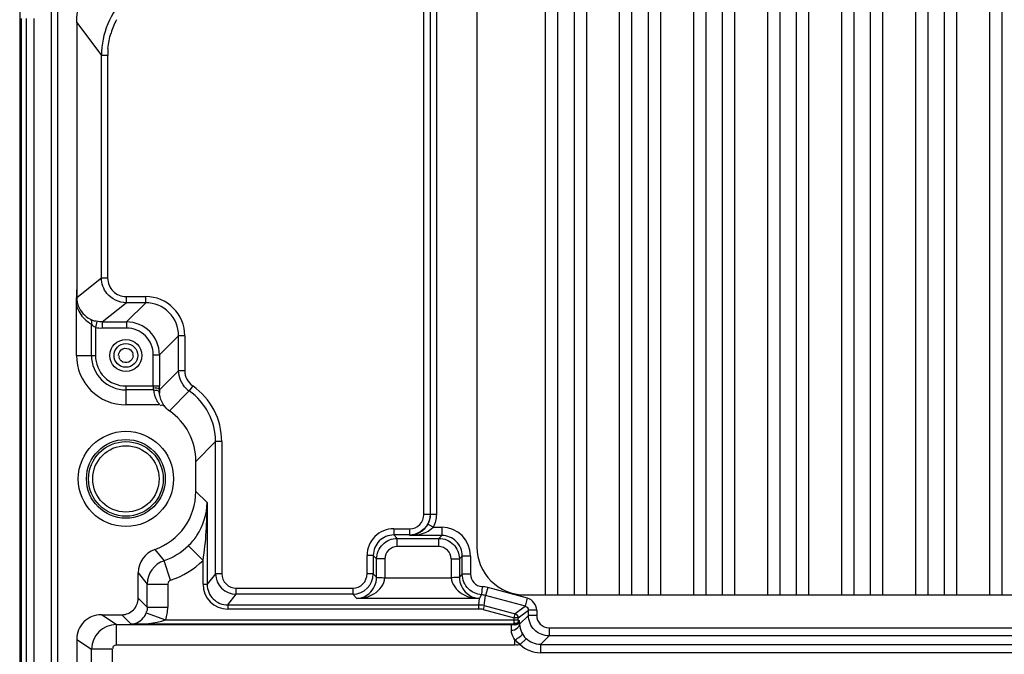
# Model space of a CAD drawing. Header units: inches. Extents: x 0 to 166, y 0 to 117.
# Tile 64 of 72: x 115 to 120, y 66 to 69. Entities that reach past the tile are written whole.
import ezdxf

# ---------------------------------------------------------------- set-up
doc = ezdxf.new("R2010")
doc.units = ezdxf.units.IN
doc.header["$LTSCALE"] = 9.105315
doc.header["$MEASUREMENT"] = 0
doc.layers.get('0').update_dxf_attribs({"linetype": 'CONTINUOUS'})

msp = doc.modelspace()

# ---------------------------------------------------------------- linework, layer by layer
at = {"color": 7, "linetype": 'CONTINUOUS'}
for p, q in [((115.1305, 71.2472), (115.1305, 42.087)), ((117.6465, 66.3796), (117.6465, 70.403)), ((117.7056, 66.3796), (117.7056, 70.403)), ((117.7843, 66.3796), (117.7843, 70.403)), ((117.8434, 66.3796), (117.8434, 70.403)), ((118.0008, 66.3796), (118.0008, 70.403)), ((118.0599, 66.3796), (118.0599, 70.403)), ((118.1386, 66.3796), (118.1386, 70.403)), ((118.1977, 66.3796), (118.1977, 70.403)), ((118.3552, 66.3796), (118.3552, 70.403)), ((118.4142, 66.3796), (118.4142, 70.403)), ((118.493, 66.3796), (118.493, 70.403)), ((118.552, 66.3796), (118.552, 70.403)), ((118.7095, 66.3796), (118.7095, 70.403)), ((118.7685, 66.3796), (118.7685, 70.403)), ((118.8473, 66.3796), (118.8473, 70.403)), ((118.9063, 66.3796), (118.9063, 70.403)), ((119.0638, 66.3796), (119.0638, 70.403)), ((119.1229, 66.3796), (119.1229, 70.403)), ((119.2016, 66.3796), (119.2016, 70.403)), ((119.2607, 66.3796), (119.2607, 70.403)), ((119.4182, 66.3796), (119.4182, 70.403)), ((119.4772, 66.3796), (119.4772, 70.403)), ((119.5559, 66.3796), (119.5559, 70.403)), ((119.615, 66.3796), (119.615, 70.403)), ((119.7725, 66.3796), (119.7725, 70.403)), ((119.8315, 66.3796), (119.8315, 70.403)), ((117.3178, 70.1728), (117.3178, 66.6098)), ((117.0645, 66.7649), (117.0645, 70.0177)), ((117.094, 70.018), (117.094, 66.7646)), ((117.1241, 70.0183), (117.1241, 66.7643)), ((115.2822, 43.9158), (115.2822, 69.3235)), ((115.3117, 69.3165), (115.3117, 43.9228)), ((115.1392, 42.4482), (115.1392, 69.1375)), ((115.1631, 42.4483), (115.1631, 69.1375)), ((115.1989, 69.1375), (115.1989, 42.4483)), ((115.4033, 69.1168), (115.4032, 67.8386)), ((115.4034, 69.1182), (115.5218, 68.9606)), ((115.5218, 67.8954), (115.5218, 68.9606)), ((115.5513, 68.9606), (115.5218, 68.9606)), ((115.5513, 68.9606), (115.5513, 67.8953)), ((115.5218, 67.8954), (115.4037, 67.8009)), ((115.5513, 67.8954), (115.5218, 67.8954)), ((115.4024, 67.7644), (115.4032, 67.8386)), ((115.6398, 67.8068), (115.6398, 67.7773)), ((115.6398, 67.8068), (115.7333, 67.8068)), ((115.7333, 67.7773), (115.7333, 67.8068)), ((115.4024, 67.5252), (115.4024, 67.7644)), ((115.525, 67.6854), (115.6398, 67.7773)), ((115.7333, 67.7773), (115.6398, 67.7773)), ((115.7333, 67.7773), (115.6414, 67.6854)), ((115.4741, 67.5252), (115.4741, 67.6752)), ((115.4992, 67.6882), (115.4928, 67.6594)), ((115.4928, 67.6594), (115.4928, 67.5252)), ((115.525, 67.6854), (115.525, 67.6559)), ((115.525, 67.6854), (115.6414, 67.6854)), ((115.6414, 67.6559), (115.525, 67.6559)), ((115.6414, 67.6854), (115.6414, 67.6559)), ((115.7989, 67.5279), (115.8908, 67.6198)), ((115.8908, 67.4522), (115.8908, 67.6198)), ((115.9203, 67.6198), (115.8908, 67.6198)), ((115.9203, 67.6198), (115.9203, 67.4522)), ((115.4024, 67.5252), (115.4928, 67.5252)), ((115.7693, 67.3793), (115.7693, 67.5279)), ((115.7693, 67.5279), (115.7989, 67.5279)), ((115.7989, 67.5279), (115.7989, 67.3793)), ((115.8908, 67.4522), (115.7988, 67.3602)), ((115.9203, 67.4522), (115.8908, 67.4522)), ((115.6386, 67.3793), (115.6386, 67.2889)), ((115.6387, 67.3793), (115.7989, 67.3793)), ((115.7693, 67.3793), (115.7693, 67.3764)), ((115.7693, 67.3764), (115.7693, 67.3736)), ((115.7693, 67.3736), (115.7693, 67.3708)), ((115.9582, 67.3795), (115.9414, 67.3553)), ((115.7707, 67.3606), (115.6386, 67.3606)), ((115.9414, 67.3553), (115.8467, 67.2606)), ((115.7994, 67.2889), (115.6386, 67.2889)), ((115.9733, 67.0184), (116.0679, 67.113)), ((116.0679, 66.4811), (116.0679, 67.113)), ((116.0974, 67.113), (116.0679, 67.113)), ((116.0974, 67.113), (116.0974, 66.4811)), ((115.9733, 66.8748), (115.9733, 67.0184)), ((116.0273, 66.8213), (115.9733, 66.8748)), ((116.0273, 66.8213), (116.0273, 66.4303)), ((117.1241, 66.7643), (117.0645, 66.7649)), ((117.1087, 66.7035), (117.0828, 66.7175)), ((116.9205, 66.696), (116.9205, 66.6665)), ((116.9205, 66.696), (116.9956, 66.696)), ((116.9368, 66.6502), (116.9205, 66.6665)), ((116.9956, 66.6665), (116.9205, 66.6665)), ((116.9956, 66.696), (116.9956, 66.6665)), ((116.9979, 66.6642), (116.9956, 66.6665)), ((117.1497, 66.6642), (116.9979, 66.6642)), ((117.1087, 66.7035), (117.1497, 66.7035)), ((117.1497, 66.6642), (117.1357, 66.6502)), ((117.1497, 66.7035), (117.1497, 66.6642)), ((116.0076, 66.545), (115.9381, 66.6146)), ((116.9368, 66.6108), (116.9368, 66.6502)), ((116.9368, 66.6502), (117.1357, 66.6502)), ((117.1357, 66.6108), (117.1357, 66.6502)), ((115.7764, 66.5965), (115.8219, 66.5432)), ((116.7926, 66.4811), (116.7926, 66.5681)), ((116.8221, 66.5681), (116.7926, 66.5681)), ((116.8221, 66.5681), (116.8221, 66.4811)), ((116.8221, 66.5681), (116.8384, 66.5518)), ((117.1357, 66.6108), (116.9367, 66.6108)), ((117.2341, 66.5518), (117.2481, 66.5658)), ((117.2481, 66.4788), (117.2481, 66.5658)), ((117.2874, 66.5658), (117.2481, 66.5658)), ((117.2874, 66.5658), (117.2874, 66.4788)), ((115.8526, 66.4498), (115.8219, 66.5432)), ((116.0076, 66.4303), (116.0076, 66.545)), ((116.8384, 66.4648), (116.8384, 66.5518)), ((116.8778, 66.5518), (116.8384, 66.5518)), ((116.8778, 66.5517), (116.8778, 66.4613)), ((117.1948, 66.5518), (117.2341, 66.5518)), ((117.1948, 66.5517), (117.1948, 66.4613)), ((117.2341, 66.5518), (117.2341, 66.4648)), ((115.6977, 66.3637), (115.6977, 66.4851)), ((115.6977, 66.4851), (115.7407, 66.4311)), ((116.0679, 66.4811), (116.0273, 66.4303)), ((116.0974, 66.4811), (116.0679, 66.4811)), ((116.8221, 66.4811), (116.7926, 66.4811)), ((116.8384, 66.4648), (116.8221, 66.4811)), ((117.2481, 66.4788), (117.2341, 66.4648)), ((117.2874, 66.4788), (117.2481, 66.4788)), ((115.7407, 66.3207), (115.7407, 66.4311)), ((115.7407, 66.4311), (115.8391, 66.4311)), ((115.8391, 66.4311), (115.8391, 66.3207)), ((116.0076, 66.4303), (116.0273, 66.4303)), ((116.8778, 66.4613), (117.1948, 66.4613)), ((116.1257, 66.3319), (116.1663, 66.3827)), ((116.1663, 66.3827), (116.1663, 66.4122)), ((116.1663, 66.4122), (116.7237, 66.4122)), ((116.7237, 66.3827), (116.1663, 66.3827)), ((116.7237, 66.4122), (116.7237, 66.3827)), ((116.7237, 66.3827), (116.7435, 66.3629)), ((117.3322, 66.3663), (117.3402, 66.3802)), ((117.3427, 66.4196), (117.3403, 66.3806)), ((117.3531, 66.3285), (117.3595, 66.377)), ((117.3697, 66.415), (117.3595, 66.377)), ((117.5501, 66.3259), (117.3595, 66.377)), ((117.5603, 66.3639), (117.3697, 66.415)), ((117.5481, 66.3796), (127.2725, 66.3796)), ((115.7407, 66.3207), (115.6977, 66.3637)), ((116.1257, 66.3319), (116.1257, 66.3122)), ((116.1257, 66.3319), (117.3276, 66.3319)), ((117.3297, 66.3629), (116.7435, 66.3629)), ((117.3276, 66.3319), (117.3297, 66.3629)), ((117.3276, 66.3122), (117.3276, 66.3319)), ((117.5501, 66.3259), (117.5603, 66.3639)), ((115.5927, 66.2376), (115.5215, 66.285)), ((115.5215, 66.285), (115.619, 66.285)), ((115.619, 66.285), (115.664, 66.24)), ((115.7358, 66.2936), (115.8282, 66.2597)), ((115.7407, 66.3207), (115.8391, 66.3207)), ((117.3276, 66.3122), (116.1257, 66.3122)), ((117.3531, 66.3285), (117.348, 66.3095)), ((117.348, 66.3095), (117.4965, 66.2697)), ((117.3531, 66.3285), (117.5016, 66.2887)), ((117.4965, 66.2697), (117.5016, 66.2887)), ((117.5501, 66.3259), (117.5016, 66.2887)), ((117.5162, 66.2697), (117.5647, 66.3069)), ((117.5647, 66.2819), (117.5647, 66.3069)), ((117.6041, 66.3069), (117.5647, 66.3069)), ((117.6041, 66.3069), (117.6041, 66.2819)), ((115.5927, 66.2376), (115.5927, 66.1391)), ((115.5927, 66.2376), (117.4805, 66.2376)), ((117.4965, 66.24), (115.664, 66.24)), ((115.8282, 66.2597), (117.5162, 66.2597)), ((117.4805, 66.2376), (117.5001, 66.237)), ((117.4965, 66.24), (117.4965, 66.2697)), ((117.5162, 66.2697), (117.4965, 66.2697)), ((117.501, 66.237), (117.4965, 66.24)), ((117.5162, 66.2597), (117.5162, 66.2697)), ((117.5162, 66.2597), (117.5217, 66.256)), ((117.5223, 66.2395), (117.5217, 66.2548)), ((117.5647, 66.2819), (117.5223, 66.2395)), ((117.6041, 66.2819), (117.5647, 66.2819)), ((117.6631, 66.2229), (117.6631, 66.1835)), ((117.6631, 66.2229), (127.1575, 66.2229)), ((115.4034, 66.1669), (115.4034, 50.7732)), ((115.4034, 66.1669), (115.4746, 66.1195)), ((117.5002, 66.1391), (117.5002, 66.1651)), ((117.5531, 66.1701), (117.5257, 66.1419)), ((117.6218, 66.1422), (117.6631, 66.1835)), ((117.6218, 66.1422), (117.6218, 66.1029)), ((117.6218, 66.1422), (127.1988, 66.1422)), ((127.1575, 66.1835), (117.6631, 66.1835)), ((115.4746, 50.886), (115.4746, 66.1195)), ((115.5731, 66.1195), (115.4746, 66.1195)), ((115.5731, 66.1195), (115.5731, 50.886)), ((117.5002, 66.1391), (115.5927, 66.1391)), ((127.1988, 66.1029), (117.6218, 66.1029))]:
    msp.add_line(p, q, dxfattribs=at)
msp.add_lwpolyline([(115.7693, 67.3708), (115.7693, 67.3696), (115.7693, 67.3683), (115.7694, 67.3671), (115.7695, 67.3659), (115.7697, 67.3647), (115.7699, 67.3636), (115.7701, 67.3626), (115.7704, 67.3615), (115.7707, 67.3606)], dxfattribs=at)
for centre, radius in [((115.6386, 67.5252), 0.0765), ((115.6386, 67.5252), 0.0568), ((115.6386, 66.9346), 0.2279), ((115.6386, 66.9346), 0.1885), ((115.6386, 66.9346), 0.1786), ((115.6386, 66.9346), 0.1589)]:
    msp.add_circle(centre, radius, dxfattribs=at)
for centre, radius, start, end in [((115.9153, 68.9606), 0.3935, 90.0076, 180.0181), ((115.9266, 68.9558), 0.3763, 152.163, 162.6925), ((115.6398, 67.8954), 0.0885, 180.0054, 270.0154), ((115.7333, 67.6198), 0.187, 359.9952, 89.9999), ((115.7333, 67.6199), 0.1574, 359.9881, 90.0119), ((115.5575, 67.8276), 0.1738, 236.7283, 241.3005), ((115.4989, 67.7493), 0.0589, 264.6094, 267.2085), ((115.6414, 67.5279), 0.1574, 0.0015, 89.9985), ((115.6414, 67.528), 0.1279, 359.9914, 90.007), ((115.6386, 67.5252), 0.2362, 179.9681, 270.015), ((115.6386, 67.5252), 0.1646, 179.9968, 270), ((115.6386, 67.5252), 0.1458, 179.9666, 270.0335), ((116.0088, 67.4522), 0.0885, 179.9932, 235.166), ((113.4336, 67.379), 2.3653, 359.5463, 0.0083), ((116.009, 67.4524), 0.1183, 225.9963, 235.1511), ((115.7727, 67.113), 0.3247, 359.9999, 55.1551), ((115.7728, 67.1131), 0.2951, 359.9873, 55.1641), ((115.9166, 67.3772), 0.1467, 207.1095, 216.9683), ((115.9143, 67.3577), 0.1183, 225.4693, 235.1522), ((115.6781, 67.0184), 0.2951, 359.9898, 55.1638), ((115.6781, 66.8748), 0.2952, 289.4583, 0.0043), ((116.9956, 66.7648), 0.0689, 269.9899, 0.0099), ((116.9205, 66.5681), 0.1279, 89.999, 180.0023), ((116.9205, 66.5681), 0.0983, 89.9752, 180.0248), ((116.9956, 66.7643), 0.0978, 270.0321, 277.5702), ((117.1497, 66.5658), 0.1377, 0.0863, 89.9994), ((117.1498, 66.5658), 0.0983, 359.9697, 90.0303), ((115.8157, 66.4852), 0.1181, 109.4512, 180.0174), ((116.9368, 66.5518), 0.059, 90.0622, 180.1074), ((117.1357, 66.5518), 0.059, 359.9452, 90.0114), ((117.5481, 66.6098), 0.2302, 180, 270), ((115.8588, 66.4311), 0.1181, 108.1991, 179.9897), ((116.1663, 66.4811), 0.0984, 180.0054, 269.9918), ((116.1663, 66.4811), 0.0689, 179.9868, 270.0003), ((116.7237, 66.4811), 0.0984, 270.0085, 359.9915), ((116.7237, 66.4811), 0.0689, 269.9922, 0.0097), ((116.1257, 66.4303), 0.1181, 179.9977, 269.9929), ((116.1257, 66.4302), 0.0984, 179.9797, 270.0104), ((117.334, 66.2817), 0.0987, 75.0134, 86.3534), ((115.619, 66.3637), 0.0787, 269.9958, 0.0045), ((118.2014, 65.7316), 1.0763, 143.8669, 144.0913), ((115.5215, 66.1669), 0.1181, 89.9867, 179.9988), ((117.3276, 66.2335), 0.0787, 74.9983, 90.0025), ((115.5928, 66.1194), 0.1181, 90.0291, 179.9782), ((117.6248, 66.2435), 0.1026, 182.2637, 225.7105), ((117.6631, 66.2819), 0.059, 180.0088, 270.0111), ((117.6219, 66.2412), 0.1383, 225.7943, 269.9773)]:
    msp.add_arc(centre, radius, start, end, dxfattribs=at)
for points in [[(115.4033, 69.1168), (115.4033, 69.1857), (115.4222, 69.2569), (115.4569, 69.3165)], [(115.5529, 68.9936), (115.5552, 69.0187), (115.56, 69.0437), (115.5674, 69.0677)], [(115.5529, 68.9936), (115.5519, 68.9826), (115.5509, 68.9716), (115.5519, 68.9606)], [(115.5477, 67.8215), (115.5314, 67.8419), (115.5218, 67.8693), (115.5218, 67.8954)], [(115.4034, 67.839), (115.4034, 67.8268), (115.4035, 67.8147), (115.4038, 67.8025)], [(115.6398, 67.7773), (115.6058, 67.7773), (115.569, 67.7949), (115.5477, 67.8215)], [(115.4741, 67.6752), (115.4788, 67.6695), (115.4845, 67.6628), (115.4919, 67.662)], [(115.4928, 67.6594), (115.5031, 67.6571), (115.5143, 67.6549), (115.5245, 67.6575)], [(115.525, 67.6854), (115.5165, 67.6854), (115.5074, 67.6856), (115.4998, 67.6894)], [(115.6159, 67.4989), (115.6093, 67.5046), (115.6026, 67.5162), (115.6073, 67.5235)], [(115.6614, 67.5514), (115.6679, 67.5458), (115.6746, 67.5341), (115.67, 67.5268)], [(115.9268, 67.3673), (115.9047, 67.3887), (115.8908, 67.4215), (115.8908, 67.4522)], [(115.7707, 67.3606), (115.7728, 67.3432), (115.7781, 67.3259), (115.7861, 67.3103)], [(116.0076, 66.545), (116.0228, 66.6361), (116.0271, 66.729), (116.0273, 66.8213)], [(117.094, 66.7648), (117.094, 66.7478), (117.0893, 66.7303), (117.0808, 66.7156)], [(117.0946, 66.7644), (117.0946, 66.7483), (117.0904, 66.7317), (117.0828, 66.7175)], [(117.1241, 66.7643), (117.1241, 66.7434), (117.1186, 66.7219), (117.1087, 66.7035)], [(117.0808, 66.7156), (117.0663, 66.6905), (117.0372, 66.6711), (117.0085, 66.6673)], [(117.0828, 66.7175), (117.08, 66.7124), (117.0768, 66.7076), (117.0733, 66.703)], [(116.9979, 66.6642), (117.0371, 66.6646), (117.0818, 66.675), (117.1087, 66.7035)], [(115.9381, 66.6146), (115.9059, 66.5825), (115.8651, 66.5574), (115.8219, 66.5432)], [(116.8384, 66.5518), (116.8384, 66.5769), (116.8495, 66.6035), (116.8672, 66.6213)], [(116.8672, 66.6213), (116.8849, 66.6391), (116.9117, 66.6502), (116.9368, 66.6502)], [(117.1357, 66.6502), (117.1609, 66.6502), (117.1876, 66.6391), (117.2054, 66.6213)], [(117.2054, 66.6213), (117.2231, 66.6035), (117.2341, 66.5769), (117.2341, 66.5518)], [(115.8526, 66.4498), (115.9102, 66.4687), (115.9647, 66.5022), (116.0076, 66.545)], [(117.2773, 66.4088), (117.2593, 66.4266), (117.2481, 66.4535), (117.2481, 66.4788)], [(117.3403, 66.3806), (117.3173, 66.382), (117.2937, 66.3926), (117.2773, 66.4088)], [(117.3697, 66.415), (117.361, 66.4173), (117.3518, 66.4197), (117.3429, 66.4184)], [(117.3531, 66.3285), (117.345, 66.3307), (117.3361, 66.3328), (117.3281, 66.3303)], [(117.6041, 66.3069), (117.6041, 66.3309), (117.5834, 66.3577), (117.5603, 66.3639)], [(115.7407, 66.3207), (115.7407, 66.3119), (115.74, 66.3017), (115.7342, 66.2951)], [(115.8282, 66.2597), (115.8353, 66.2791), (115.8391, 66.3001), (115.8391, 66.3207)], [(117.5016, 66.2887), (117.5082, 66.287), (117.5169, 66.2775), (117.5131, 66.2719)], [(115.664, 66.24), (115.7191, 66.2401), (115.776, 66.2418), (115.8282, 66.2597)], [(117.501, 66.237), (117.5104, 66.2367), (117.5214, 66.2466), (117.5217, 66.256)], [(117.5935, 66.2123), (117.5758, 66.2301), (117.5647, 66.2568), (117.5647, 66.2819)], [(117.6631, 66.1835), (117.638, 66.1835), (117.6113, 66.1946), (117.5935, 66.2123)], [(117.5257, 66.1419), (117.5175, 66.1401), (117.5087, 66.1383), (117.5005, 66.1405)], [(117.5257, 66.1419), (117.5166, 66.1483), (117.5069, 66.1554), (117.5024, 66.1654)], [(117.6218, 66.1422), (117.5971, 66.1422), (117.5708, 66.1529), (117.5531, 66.1701)]]:
    msp.add_open_spline(points, degree=3, dxfattribs=at)
for points, knots in [([(115.4037, 67.8009), (115.4037, 67.7879), (115.4105, 67.7472), (115.441, 67.7134), (115.4654, 67.7007)], [0, 0, 0, 0, 0.32103, 1, 1, 1, 1]), ([(115.4024, 67.7644), (115.405, 67.7549), (115.4172, 67.7226), (115.4417, 67.6957), (115.4622, 67.6823)], [0, 0, 0, 0, 0.28764, 1, 1, 1, 1]), ([(115.4654, 67.7007), (115.4671, 67.6999), (115.4757, 67.6949), (115.4854, 67.6914), (115.4933, 67.6907)], [0, 0, 0, 0, 0.194609, 1, 1, 1, 1]), ([(115.4654, 67.7007), (115.4708, 67.6974), (115.4755, 67.6873), (115.4746, 67.6781), (115.4741, 67.6752)], [0, 0, 0, 0, 0.683426, 1, 1, 1, 1]), ([(115.604, 67.5256), (115.604, 67.538), (115.6208, 67.5649), (115.6519, 67.5596), (115.6614, 67.5514)], [0, 0, 0, 0, 0.499668, 1, 1, 1, 1]), ([(115.6732, 67.5247), (115.6732, 67.5123), (115.6564, 67.4854), (115.6253, 67.4907), (115.6159, 67.4989)], [0, 0, 0, 0, 0.499668, 1, 1, 1, 1]), ([(115.7988, 67.3602), (115.7987, 67.3616), (115.7943, 67.3699), (115.7824, 67.37), (115.7753, 67.3681)], [0, 0, 0, 0, 0.152402, 1, 1, 1, 1]), ([(115.7998, 67.3417), (115.7989, 67.3468), (115.7948, 67.3587), (115.7806, 67.3585), (115.776, 67.3554)], [0, 0, 0, 0, 0.483444, 1, 1, 1, 1]), ([(115.7988, 67.3602), (115.7987, 67.3568), (115.7998, 67.3523), (115.7984, 67.3458), (115.7998, 67.3448)], [0, 0, 0, 0, 0.662088, 1, 1, 1, 1]), ([(115.8314, 67.2734), (115.8266, 67.2784), (115.8108, 67.2984), (115.8019, 67.3234), (115.7998, 67.3417)], [0, 0, 0, 0, 0.274104, 1, 1, 1, 1]), ([(115.8314, 67.2734), (115.8255, 67.2792), (115.8164, 67.2897), (115.8047, 67.2861), (115.8021, 67.2845)], [0, 0, 0, 0, 0.732039, 1, 1, 1, 1]), ([(115.9381, 66.6146), (115.9532, 66.6296), (116.0018, 66.6887), (116.0264, 66.7664), (116.0273, 66.8213)], [0, 0, 0, 0, 0.279578, 1, 1, 1, 1]), ([(117.0733, 66.703), (117.0682, 66.6965), (117.0479, 66.6757), (117.0185, 66.6647), (116.9979, 66.6642)], [0, 0, 0, 0, 0.287666, 1, 1, 1, 1]), ([(117.2874, 66.4788), (117.288, 66.4643), (117.2986, 66.4339), (117.3283, 66.4211), (117.3427, 66.4196)], [0, 0, 0, 0, 0.49996, 1, 1, 1, 1]), ([(115.8526, 66.4498), (115.8477, 66.448), (115.8386, 66.443), (115.8416, 66.4353), (115.8427, 66.4337)], [0, 0, 0, 0, 0.724877, 1, 1, 1, 1]), ([(116.7435, 66.3629), (116.7645, 66.3637), (116.8147, 66.3833), (116.8384, 66.4358), (116.8384, 66.4648)], [0, 0, 0, 0, 0.419906, 1, 1, 1, 1]), ([(116.7435, 66.3629), (116.7718, 66.3634), (116.8319, 66.3757), (116.8752, 66.4305), (116.8777, 66.4613)], [0, 0, 0, 0, 0.477694, 1, 1, 1, 1]), ([(116.8384, 66.4648), (116.8401, 66.4611), (116.858, 66.4655), (116.8686, 66.4618), (116.8778, 66.4613)], [0, 0, 0, 0, 0.303712, 1, 1, 1, 1]), ([(117.2341, 66.4648), (117.2323, 66.4612), (117.2147, 66.4654), (117.204, 66.4617), (117.1948, 66.4613)], [0, 0, 0, 0, 0.303715, 1, 1, 1, 1]), ([(117.1948, 66.4613), (117.1973, 66.4304), (117.2409, 66.3754), (117.3013, 66.3634), (117.3297, 66.3629)], [0, 0, 0, 0, 0.521601, 1, 1, 1, 1]), ([(117.2341, 66.4648), (117.2341, 66.4358), (117.2579, 66.3831), (117.3086, 66.3635), (117.3297, 66.3629)], [0, 0, 0, 0, 0.578504, 1, 1, 1, 1]), ([(115.664, 66.24), (115.6701, 66.2402), (115.7007, 66.2447), (115.7274, 66.2705), (115.7358, 66.2936)], [0, 0, 0, 0, 0.198876, 1, 1, 1, 1]), ([(117.5647, 66.3069), (117.5647, 66.3108), (117.5647, 66.3193), (117.5553, 66.3227), (117.5521, 66.3213)], [0, 0, 0, 0, 0.528822, 1, 1, 1, 1]), ([(117.4805, 66.2376), (117.4827, 66.2365), (117.4804, 66.2245), (117.4827, 66.2173), (117.4829, 66.2108)], [0, 0, 0, 0, 0.273413, 1, 1, 1, 1]), ([(117.4829, 66.2108), (117.4879, 66.2109), (117.5045, 66.2128), (117.522, 66.2275), (117.5223, 66.2395)], [0, 0, 0, 0, 0.29527, 1, 1, 1, 1]), ([(117.5162, 66.2597), (117.5162, 66.2548), (117.5151, 66.2445), (117.5029, 66.2417), (117.4996, 66.2441)], [0, 0, 0, 0, 0.542431, 1, 1, 1, 1]), ([(117.5002, 66.1651), (117.4925, 66.1754), (117.485, 66.1909), (117.483, 66.2073), (117.4829, 66.2108)], [0, 0, 0, 0, 0.784456, 1, 1, 1, 1]), ([(117.5002, 66.1651), (117.5093, 66.1697), (117.5195, 66.1769), (117.5366, 66.1892), (117.5349, 66.1941)], [0, 0, 0, 0, 0.664927, 1, 1, 1, 1]), ([(115.5927, 66.1391), (115.5881, 66.1389), (115.5778, 66.1383), (115.5757, 66.1263), (115.578, 66.123)], [0, 0, 0, 0, 0.536313, 1, 1, 1, 1])]:
    msp.add_open_spline(points, degree=3, knots=knots, dxfattribs=at)

doc.saveas('drawing.dxf')
